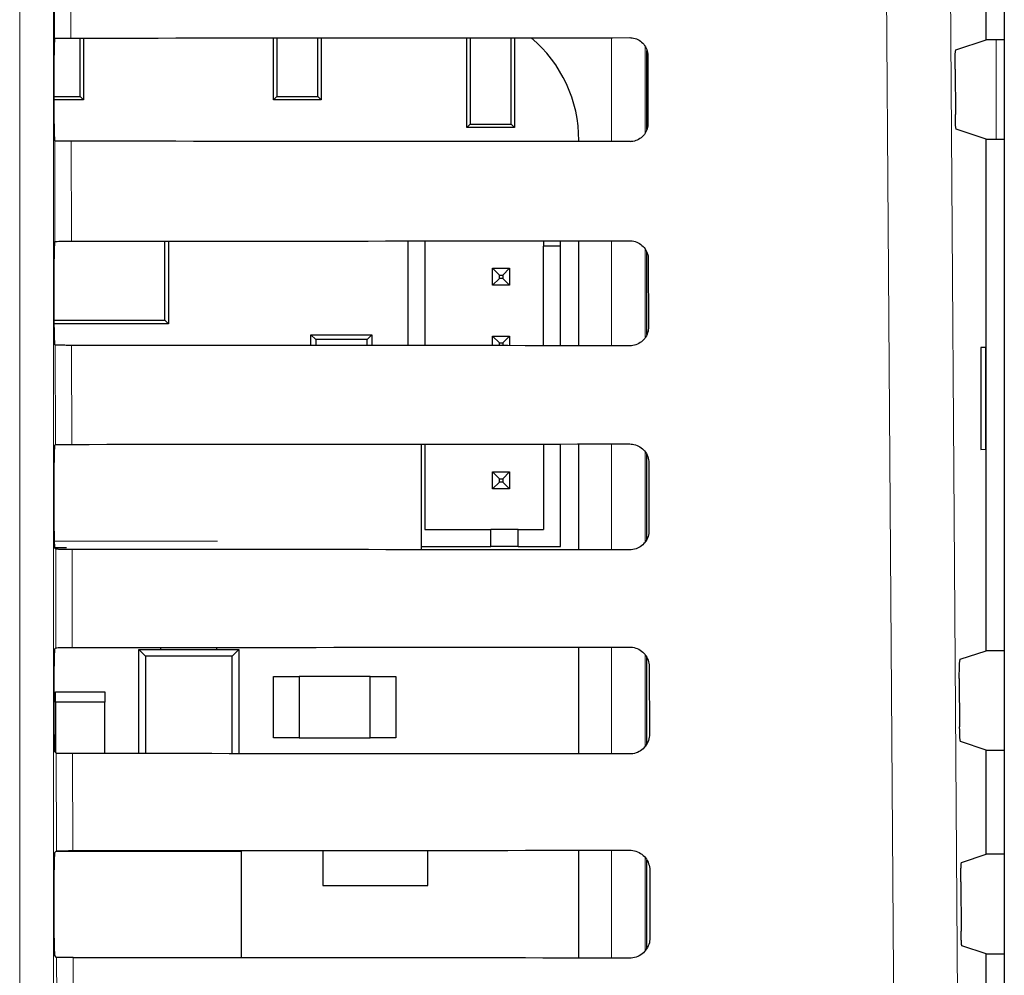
# Paper-space layout 'Blatt3' of a CAD drawing. Header units: millimetres. Extents: x 5 to 418, y 2 to 292.
# Tile 33 of 56: x 89 to 99, y 206 to 215. Entities that reach past the tile are written whole.
import ezdxf

# ---------------------------------------------------------------- set-up
doc = ezdxf.new("R2010")
doc.units = ezdxf.units.MM

psp = doc.layouts.new('Blatt3')

# ---------------------------------------------------------------- linework, layer by layer
at = {"color": 7, "linetype": 'Continuous', "lineweight": 18}
for p, q in [((88.9965, 194.3336), (88.9965, 222.2231)), ((89.3298, 222.2231), (89.3298, 194.3336)), ((89.3385, 215.0924), (89.3321, 217.8236)), ((94.8095, 214.0779), (94.8095, 215.0991)), ((98.5908, 214.1014), (98.5908, 215.0781)), ((95.1428, 215.0092), (95.1428, 214.1657)), ((89.3432, 213.0971), (89.3408, 214.0846)), ((89.5021, 214.0817), (89.5044, 213.1)), ((94.8095, 212.0732), (94.8095, 213.1038)), ((95.1428, 213.0172), (95.1428, 212.1579)), ((89.3478, 211.1018), (89.3455, 212.0799)), ((89.5068, 212.077), (89.509, 211.1047)), ((94.8095, 210.0685), (94.8095, 211.1085)), ((95.1428, 211.0254), (95.1428, 210.1502)), ((89.3363, 210.1553), (90.9412, 210.1553)), ((89.3525, 209.1065), (89.3502, 210.0752)), ((89.5114, 210.0723), (89.5137, 209.1093)), ((94.8095, 208.0638), (94.8095, 209.1131)), ((95.1428, 209.0337), (95.1428, 208.1425)), ((89.3571, 207.1111), (89.3549, 208.0705)), ((89.5161, 208.0677), (89.5183, 207.114)), ((94.8095, 206.0592), (94.8095, 207.1178)), ((95.1428, 207.0421), (95.1428, 206.135)), ((89.3618, 205.1158), (89.3596, 206.0659)), ((89.5208, 206.063), (89.523, 205.1187))]:
    psp.add_line(p, q, dxfattribs=at)
at = {"color": 7, "linetype": 'Continuous', "lineweight": 25}
for p, q in [((98.6699, 222.0691), (98.6699, 152.7106)), ((98.4908, 215.0781), (98.4908, 216.1014)), ((89.3385, 215.0924), (89.3387, 215.0926)), ((89.5918, 214.522), (89.5918, 215.0954)), ((89.6241, 215.0954), (89.6241, 214.4897)), ((91.4908, 214.4897), (91.4908, 215.0966)), ((91.5231, 215.0966), (91.5231, 214.522)), ((91.9251, 214.522), (91.9251, 215.0969)), ((91.9574, 215.0969), (91.9574, 214.4897)), ((93.3908, 214.2164), (93.3908, 215.098)), ((93.4231, 215.098), (93.4231, 214.2487)), ((93.8251, 214.2487), (93.8251, 215.0983)), ((93.8574, 215.0984), (93.8574, 214.2164)), ((98.1942, 214.9793), (98.4908, 215.0781)), ((98.6699, 215.0781), (98.4908, 215.0781)), ((95.1574, 214.1999), (95.1574, 214.9738)), ((89.3357, 214.2535), (89.3357, 214.9259)), ((95.1676, 214.9231), (95.1691, 214.2564)), ((98.1857, 214.7906), (98.1888, 214.3436)), ((89.3357, 214.522), (89.5918, 214.522)), ((89.6241, 214.4897), (89.3357, 214.4897)), ((89.5918, 214.522), (89.6241, 214.4897)), ((91.4908, 214.4897), (91.5231, 214.522)), ((91.9574, 214.4897), (91.4908, 214.4897)), ((91.5231, 214.522), (91.9251, 214.522)), ((91.9251, 214.522), (91.9574, 214.4897)), ((93.3908, 214.2164), (93.4231, 214.2487)), ((93.8574, 214.2164), (93.3908, 214.2164)), ((93.4231, 214.2487), (93.8251, 214.2487)), ((93.8251, 214.2487), (93.8574, 214.2164)), ((98.4908, 214.1014), (98.1974, 214.1991)), ((89.3408, 214.0846), (89.3386, 214.0869)), ((94.4901, 214.0782), (94.4901, 214.0897)), ((98.4908, 209.0781), (98.4908, 214.1014)), ((98.4908, 214.1014), (98.6699, 214.1014)), ((89.3386, 213.0926), (89.3432, 213.0971)), ((90.4222, 212.325), (90.4222, 213.1006)), ((90.4574, 213.1006), (90.4574, 212.2897)), ((92.8097, 213.1022), (92.8097, 212.0748)), ((92.9764, 213.1023), (92.9764, 212.0747)), ((94.143, 213.1033), (94.143, 213.0505)), ((94.3097, 213.0505), (94.143, 213.0505)), ((94.143, 212.0738), (94.143, 213.0505)), ((94.3097, 213.0505), (94.3097, 213.1034)), ((94.3097, 212.0736), (94.3097, 213.0505)), ((94.4901, 212.0735), (94.4901, 213.1035)), ((89.3357, 212.2535), (89.3357, 212.9259)), ((95.1574, 212.1847), (95.1574, 212.9918)), ((95.1723, 212.9231), (95.1738, 212.2564)), ((93.643, 212.6671), (93.643, 212.8338)), ((93.643, 212.8338), (93.7097, 212.7671)), ((93.643, 212.8338), (93.8097, 212.8338)), ((93.8097, 212.8338), (93.743, 212.7671)), ((93.8097, 212.8338), (93.8097, 212.6671)), ((93.643, 212.6671), (93.7097, 212.7338)), ((93.7097, 212.7338), (93.7097, 212.7671)), ((93.7097, 212.7671), (93.743, 212.7671)), ((93.743, 212.7338), (93.7097, 212.7338)), ((93.743, 212.7671), (93.743, 212.7338)), ((93.8097, 212.6671), (93.743, 212.7338)), ((93.8097, 212.6671), (93.643, 212.6671)), ((89.3357, 212.325), (90.4222, 212.325)), ((90.4574, 212.2897), (89.3357, 212.2897)), ((90.4574, 212.2897), (90.4222, 212.325)), ((91.8574, 212.0755), (91.8574, 212.1814)), ((91.9044, 212.1344), (91.8574, 212.1814)), ((91.8574, 212.1814), (92.4574, 212.1814)), ((92.4574, 212.1814), (92.4104, 212.1344)), ((92.4574, 212.1814), (92.4574, 212.0751)), ((93.643, 212.1671), (93.7097, 212.1005)), ((93.643, 212.1671), (93.8097, 212.1671)), ((93.643, 212.0742), (93.643, 212.1671)), ((93.8097, 212.1671), (93.743, 212.1005)), ((93.8097, 212.1671), (93.8097, 212.074)), ((89.3455, 212.0799), (89.3386, 212.0869)), ((91.9044, 212.1344), (91.9044, 212.0755)), ((92.4104, 212.1344), (91.9044, 212.1344)), ((92.4104, 212.0751), (92.4104, 212.1344)), ((93.7097, 212.0741), (93.7097, 212.1005)), ((93.7097, 212.1005), (93.743, 212.1005)), ((93.743, 212.1005), (93.743, 212.0741)), ((98.489, 212.0564), (98.4383, 212.0573)), ((98.4383, 212.0573), (98.4383, 211.0555)), ((98.489, 211.0564), (98.489, 212.0564)), ((89.3386, 211.0926), (89.3478, 211.1018)), ((92.9426, 210.07), (92.9426, 211.107)), ((92.9764, 211.107), (92.9764, 210.2671)), ((94.143, 211.1079), (94.143, 210.2671)), ((94.3097, 210.1005), (94.3097, 211.1081)), ((94.4901, 210.0688), (94.4901, 211.1082)), ((95.1574, 210.1699), (95.1574, 211.0037)), ((98.4383, 211.0555), (98.489, 211.0564)), ((89.3357, 210.2535), (89.3357, 210.9259)), ((95.1769, 210.9231), (95.1785, 210.2564)), ((93.643, 210.8338), (93.7097, 210.7671)), ((93.643, 210.6671), (93.643, 210.8338)), ((93.643, 210.8338), (93.8097, 210.8338)), ((93.8097, 210.8338), (93.743, 210.7671)), ((93.8097, 210.8338), (93.8097, 210.6671)), ((93.643, 210.6671), (93.7097, 210.7338)), ((93.7097, 210.7671), (93.743, 210.7671)), ((93.7097, 210.7338), (93.7097, 210.7671)), ((93.743, 210.7338), (93.7097, 210.7338)), ((93.743, 210.7671), (93.743, 210.7338)), ((93.8097, 210.6671), (93.743, 210.7338)), ((93.8097, 210.6671), (93.643, 210.6671)), ((92.9764, 210.2671), (93.6264, 210.2671)), ((93.6264, 210.1005), (93.6264, 210.2671)), ((93.893, 210.2671), (93.6264, 210.2671)), ((93.893, 210.1005), (93.893, 210.2671)), ((93.893, 210.2671), (94.143, 210.2671)), ((89.4552, 210.0886), (89.3382, 210.0886)), ((89.3502, 210.0752), (89.3386, 210.0869)), ((92.9426, 210.1005), (93.6264, 210.1005)), ((93.893, 210.1005), (93.6264, 210.1005)), ((93.893, 210.1005), (94.3097, 210.1005)), ((89.3386, 209.0926), (89.3525, 209.1065)), ((90.1658, 209.0897), (90.2316, 209.0239)), ((90.1658, 208.0673), (90.1658, 209.0897)), ((90.1658, 209.0897), (91.1491, 209.0897)), ((90.3824, 209.0897), (90.3824, 209.1099)), ((90.9324, 209.0897), (90.9324, 209.1102)), ((91.0833, 209.0239), (91.1491, 209.0897)), ((91.1491, 209.0897), (91.1491, 208.0666)), ((94.4901, 208.0641), (94.4901, 209.1129)), ((98.2364, 208.9934), (98.4908, 209.0781)), ((98.6699, 209.0781), (98.4908, 209.0781)), ((90.2316, 209.0239), (90.2316, 208.0672)), ((91.0833, 209.0239), (90.2316, 209.0239)), ((91.0833, 208.0667), (91.0833, 209.0239)), ((95.1574, 208.1616), (95.1574, 209.0118)), ((89.3357, 208.2535), (89.3357, 208.9259)), ((95.1816, 208.9231), (95.1832, 208.2564)), ((91.4908, 208.2231), (91.4908, 208.8231)), ((91.4908, 208.8231), (91.7408, 208.8231)), ((91.7408, 208.8231), (91.7408, 208.2231)), ((92.4408, 208.8231), (91.7408, 208.8231)), ((92.4408, 208.2231), (92.4408, 208.8231)), ((92.4408, 208.8231), (92.6908, 208.8231)), ((92.6908, 208.8231), (92.6908, 208.2231)), ((98.2279, 208.8046), (98.2312, 208.3295)), ((89.3491, 208.6731), (89.8324, 208.6731)), ((89.3491, 208.5731), (89.3491, 208.6731)), ((89.8324, 208.6731), (89.8324, 208.5731)), ((89.3491, 208.5731), (89.3491, 208.0764)), ((89.8324, 208.5731), (89.3491, 208.5731)), ((89.8324, 208.0675), (89.8324, 208.5731)), ((91.7408, 208.2231), (91.4908, 208.2231)), ((91.7408, 208.2231), (92.4408, 208.2231)), ((92.6908, 208.2231), (92.4408, 208.2231)), ((98.4908, 208.1014), (98.2398, 208.185)), ((89.3549, 208.0705), (89.3386, 208.0869)), ((98.4908, 207.0781), (98.4908, 208.1014)), ((98.4908, 208.1014), (98.6699, 208.1014)), ((89.3386, 207.0926), (89.3571, 207.1111)), ((91.9741, 207.1156), (91.9741, 206.7731)), ((93.0074, 206.7731), (93.0074, 207.1164)), ((94.4901, 206.0594), (94.4901, 207.1175)), ((91.1741, 207.1064), (89.3524, 207.1064)), ((91.1741, 206.0619), (91.1741, 207.1064)), ((95.1574, 206.1538), (95.1574, 207.02)), ((98.2505, 206.998), (98.4908, 207.0781)), ((98.6699, 207.0781), (98.4908, 207.0781)), ((89.3357, 206.2535), (89.3357, 206.9259)), ((95.1863, 206.9231), (95.1879, 206.2564)), ((91.9741, 206.7731), (93.0074, 206.7731)), ((98.2419, 206.8093), (98.2453, 206.3248)), ((98.4908, 206.1014), (98.2539, 206.1802)), ((89.3596, 206.0659), (89.3386, 206.0869)), ((98.4908, 205.0781), (98.4908, 206.1014)), ((98.4908, 206.1014), (98.6699, 206.1014))]:
    psp.add_line(p, q, dxfattribs=at)
at = {"color": 7, "linetype": 'Continuous', "lineweight": 18, "flags": 128}
for points in [[(89.4933, 217.8457), (89.4941, 217.5153), (89.4971, 216.1938), (89.4997, 215.0953)], [(97.663, 194.258), (97.6537, 195.5794), (97.6163, 200.8651), (97.4962, 217.8457)], [(98.1242, 217.9341), (98.2074, 206.1361), (98.2904, 194.3464)]]:
    psp.add_lwpolyline(points, dxfattribs=at)
at = {"color": 7, "linetype": 'Continuous', "lineweight": 25}
psp.add_arc((93.1684, 214.0897), 1.3217, 0, 49.75074, dxfattribs=at)
for centre, major_axis, start_param, end_param in [((89.3386, 214.9259), (0, 0.1667), 0.052904, 1.570796), ((78.4908, 220.9176), (333.7376, 0), 4.745382, 4.761849), ((89.3386, 214.2535), (0, 0.1667), 1.570796, 3.124139), ((78.4908, 208.289), (332.0478, 0), 1.521084, 1.537628), ((89.3386, 212.9259), (0, 0.1667), 0.017453, 1.570796), ((78.4908, 218.9176), (333.47, 0), 4.745422, 4.761889), ((89.3386, 212.2535), (0, 0.1667), 1.570796, 3.124139), ((78.4908, 206.289), (331.7802, 0), 1.521044, 1.537588), ((89.3386, 210.9259), (0, 0.1667), 0.017453, 1.570796), ((78.4908, 216.9176), (333.2024, 0), 4.745463, 4.761929), ((89.3386, 210.2535), (0, 0.1667), 1.570796, 3.124139), ((78.4908, 204.289), (331.5126, 0), 1.521004, 1.537547), ((89.3386, 208.9259), (0, 0.1667), 0.017453, 1.570796), ((78.4908, 214.9176), (332.9347, 0), 4.745503, 4.761969), ((89.3386, 208.2535), (0, 0.1667), 1.570796, 3.124139), ((78.4908, 202.2889), (331.245, 0), 1.520964, 1.537506), ((78.4908, 212.9176), (332.6671, 0), 4.745544, 4.762008), ((89.3386, 206.9259), (0, 0.1667), 0.017453, 1.570796), ((89.3386, 206.2535), (0, 0.1667), 1.570796, 3.124139), ((78.4908, 200.2889), (330.9774, 0), 1.520923, 1.537465)]:
    psp.add_ellipse(centre, major_axis=major_axis, ratio=0.017455, start_param=start_param, end_param=end_param, dxfattribs=at)
for points, knots in [([(89.3387, 215.0926), (89.3411, 215.0929), (89.3461, 215.0935), (89.375, 215.0943), (89.4183, 215.095), (89.4628, 215.0953), (89.4906, 215.0953), (89.4997, 215.0953)], [0, 0, 0, 0, 0.205256, 0.434175, 0.662396, 0.889162, 1, 1, 1, 1]), ([(94.9908, 215.0993), (94.9983, 215.099), (95.0254, 215.098), (95.0712, 215.0836), (95.1198, 215.0484), (95.1541, 214.9987), (95.1666, 214.9541), (95.1674, 214.9286), (95.1676, 214.9231)], [0, 0, 0, 0, 0.081253, 0.293428, 0.506901, 0.722488, 0.939684, 1, 1, 1, 1]), ([(98.1857, 214.7906), (98.1856, 214.8093), (98.1856, 214.8467), (98.1867, 214.8998), (98.1886, 214.9426), (98.1912, 214.9726), (98.1932, 214.9771), (98.1942, 214.9793)], [0, 0, 0, 0, 0.198381, 0.396759, 0.595504, 0.795308, 1, 1, 1, 1]), ([(98.1974, 214.1991), (98.1964, 214.2013), (98.1944, 214.2056), (98.1918, 214.2355), (98.1898, 214.2788), (98.189, 214.318), (98.1889, 214.3401), (98.1888, 214.3436)], [0, 0, 0, 0, 0.23927, 0.478553, 0.717126, 0.95428, 1, 1, 1, 1]), ([(95.1691, 214.2564), (95.1688, 214.2484), (95.1678, 214.2204), (95.1527, 214.1735), (95.1162, 214.1244), (95.0656, 214.0905), (95.0211, 214.0786), (94.996, 214.0779), (94.9908, 214.0777)], [0, 0, 0, 0, 0.085708, 0.302608, 0.518158, 0.731572, 0.943439, 1, 1, 1, 1]), ([(89.5021, 214.0817), (89.4836, 214.0818), (89.4465, 214.0818), (89.3979, 214.0824), (89.3615, 214.0831), (89.3436, 214.0839), (89.3416, 214.0844), (89.3408, 214.0846)], [0, 0, 0, 0, 0.2187812, 0.4375107, 0.6574857, 0.8798798, 1, 1, 1, 1]), ([(89.3432, 213.0971), (89.3453, 213.0975), (89.3497, 213.0981), (89.3796, 213.099), (89.423, 213.0997), (89.4675, 213.1), (89.4952, 213.1), (89.5044, 213.1)], [0, 0, 0, 0, 0.223622, 0.447259, 0.670213, 0.891746, 1, 1, 1, 1]), ([(94.9908, 213.104), (94.9988, 213.1036), (95.027, 213.1025), (95.0742, 213.0874), (95.1239, 213.051), (95.1588, 212.9997), (95.1713, 212.9542), (95.1721, 212.9284), (95.1723, 212.9231)], [0, 0, 0, 0, 0.08472, 0.296921, 0.51043, 0.726056, 0.94327, 1, 1, 1, 1]), ([(95.1738, 212.2564), (95.1735, 212.2479), (95.1723, 212.2188), (95.1565, 212.1705), (95.1188, 212.1202), (95.0666, 212.0857), (95.0212, 212.0738), (94.9959, 212.0732), (94.9908, 212.0731)], [0, 0, 0, 0, 0.089101, 0.3059809, 0.521497, 0.7348792, 0.9467294, 1, 1, 1, 1]), ([(89.5068, 212.077), (89.4882, 212.0771), (89.4512, 212.0772), (89.4025, 212.0777), (89.3662, 212.0784), (89.3483, 212.0792), (89.3463, 212.0797), (89.3455, 212.0799)], [0, 0, 0, 0, 0.218785, 0.437526, 0.657501, 0.879897, 1, 1, 1, 1]), ([(89.3478, 211.1018), (89.35, 211.1021), (89.3544, 211.1028), (89.3843, 211.1037), (89.4276, 211.1043), (89.4721, 211.1046), (89.4999, 211.1047), (89.509, 211.1047)], [0, 0, 0, 0, 0.223628, 0.44727, 0.67023, 0.89177, 1, 1, 1, 1]), ([(94.9908, 211.1086), (94.9993, 211.1083), (95.0286, 211.1071), (95.0772, 211.0912), (95.128, 211.0536), (95.1636, 211.0008), (95.1761, 210.9544), (95.1768, 210.9282), (95.1769, 210.9231)], [0, 0, 0, 0, 0.088008, 0.300235, 0.513772, 0.729433, 0.946674, 1, 1, 1, 1]), ([(95.1785, 210.2564), (95.1781, 210.2474), (95.1769, 210.2172), (95.1603, 210.1674), (95.1214, 210.1161), (95.0677, 210.081), (95.0214, 210.0691), (94.9957, 210.0685), (94.9908, 210.0684)], [0, 0, 0, 0, 0.092319, 0.309173, 0.524658, 0.738013, 0.94985, 1, 1, 1, 1]), ([(89.5114, 210.0723), (89.4929, 210.0724), (89.4559, 210.0725), (89.4072, 210.073), (89.3709, 210.0738), (89.353, 210.0745), (89.3509, 210.0751), (89.3502, 210.0752)], [0, 0, 0, 0, 0.218787, 0.437528, 0.657518, 0.879915, 1, 1, 1, 1]), ([(89.3525, 209.1065), (89.3547, 209.1068), (89.3591, 209.1075), (89.389, 209.1083), (89.4323, 209.109), (89.4768, 209.1093), (89.5046, 209.1093), (89.5137, 209.1093)], [0, 0, 0, 0, 0.223634, 0.447282, 0.670248, 0.891793, 1, 1, 1, 1]), ([(94.9908, 209.1133), (94.9999, 209.1129), (95.0302, 209.1116), (95.0803, 209.095), (95.1322, 209.0561), (95.1683, 209.0019), (95.1808, 208.9545), (95.1815, 208.928), (95.1816, 208.9231)], [0, 0, 0, 0, 0.0911324, 0.3033809, 0.5169539, 0.7326476, 0.9499015, 1, 1, 1, 1]), ([(98.2279, 208.8046), (98.2278, 208.8233), (98.2278, 208.8607), (98.2289, 208.9138), (98.2308, 208.9567), (98.2334, 208.9867), (98.2354, 208.9911), (98.2364, 208.9934)], [0, 0, 0, 0, 0.198374, 0.396741, 0.595469, 0.795275, 1, 1, 1, 1]), ([(98.2398, 208.185), (98.2388, 208.1871), (98.2368, 208.1915), (98.2342, 208.2214), (98.2322, 208.2647), (98.2314, 208.3039), (98.2312, 208.326), (98.2312, 208.3295)], [0, 0, 0, 0, 0.239265, 0.478567, 0.717153, 0.954301, 1, 1, 1, 1]), ([(95.1832, 208.2564), (95.1828, 208.2469), (95.1814, 208.2157), (95.1641, 208.1644), (95.1239, 208.112), (95.0688, 208.0762), (95.0216, 208.0644), (94.9955, 208.0638), (94.9908, 208.0637)], [0, 0, 0, 0, 0.09538, 0.312215, 0.527667, 0.740995, 0.952818, 1, 1, 1, 1]), ([(89.5161, 208.0677), (89.4976, 208.0677), (89.4605, 208.0678), (89.4119, 208.0683), (89.3755, 208.0691), (89.3577, 208.0699), (89.3556, 208.0704), (89.3549, 208.0705)], [0, 0, 0, 0, 0.218797, 0.437551, 0.65753, 0.87995, 1, 1, 1, 1]), ([(89.3571, 207.1111), (89.3593, 207.1115), (89.3637, 207.1121), (89.3936, 207.113), (89.437, 207.1136), (89.4815, 207.114), (89.5092, 207.114), (89.5183, 207.114)], [0, 0, 0, 0, 0.223622, 0.447296, 0.67027, 0.891816, 1, 1, 1, 1]), ([(94.9908, 207.118), (95.0004, 207.1175), (95.0318, 207.1162), (95.0833, 207.0988), (95.1363, 207.0587), (95.1731, 207.0029), (95.1855, 206.9547), (95.1862, 206.9278), (95.1863, 206.9231)], [0, 0, 0, 0, 0.094102, 0.306374, 0.519979, 0.7357, 0.952974, 1, 1, 1, 1]), ([(98.2419, 206.8093), (98.2419, 206.828), (98.2418, 206.8654), (98.243, 206.9185), (98.2449, 206.9614), (98.2475, 206.9914), (98.2495, 206.9958), (98.2505, 206.998)], [0, 0, 0, 0, 0.198372, 0.396731, 0.595465, 0.795289, 1, 1, 1, 1]), ([(95.1879, 206.2564), (95.1874, 206.2463), (95.186, 206.2141), (95.1679, 206.1613), (95.1265, 206.1079), (95.0699, 206.0715), (95.0217, 206.0596), (94.9953, 206.0591), (94.9908, 206.059)], [0, 0, 0, 0, 0.098293, 0.315108, 0.53053, 0.74383, 0.955641, 1, 1, 1, 1]), ([(98.2539, 206.1802), (98.2529, 206.1824), (98.2509, 206.1868), (98.2483, 206.2167), (98.2463, 206.26), (98.2455, 206.2992), (98.2454, 206.3212), (98.2453, 206.3248)], [0, 0, 0, 0, 0.239286, 0.478573, 0.717163, 0.954311, 1, 1, 1, 1]), ([(89.5208, 206.063), (89.5023, 206.063), (89.4652, 206.0631), (89.4166, 206.0636), (89.3802, 206.0644), (89.3624, 206.0652), (89.3603, 206.0657), (89.3596, 206.0659)], [0, 0, 0, 0, 0.218799, 0.437554, 0.657546, 0.879949, 1, 1, 1, 1])]:
    psp.add_open_spline(points, degree=3, knots=knots, dxfattribs=at)

doc.saveas('drawing.dxf')
